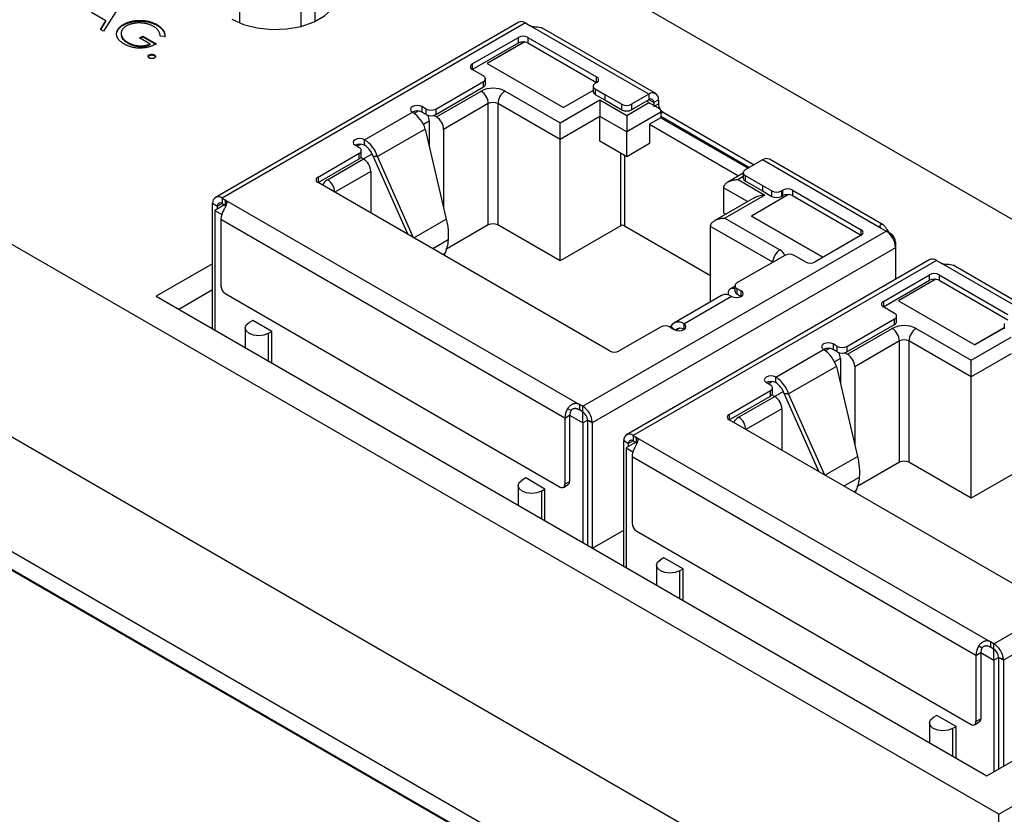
# Model space of a CAD drawing. Header units: millimetres. Extents: x 72 to 413, y 44 to 265.
# Tile 41 of 43: x 356 to 386, y 225 to 249. Entities that reach past the tile are written whole.
import ezdxf

# ---------------------------------------------------------------- set-up
doc = ezdxf.new("R2010")
doc.units = ezdxf.units.MM

msp = doc.modelspace()

# ---------------------------------------------------------------- linework, layer by layer
at = {"color": 7, "linetype": 'Continuous', "lineweight": 25}
for p, q in [((399.732, 234.717), (348.239, 264.443)), ((385.48, 225.111), (331.599, 256.216)), ((383.011, 220.833), (329.129, 251.938)), ((359.478, 249.081), (358.975, 248.292)), ((365.243, 248.584), (365.243, 249.163)), ((359.045, 248.598), (358.621, 248.842)), ((363.008, 248.536), (363.008, 248.918)), ((364.818, 248.918), (364.818, 248.432)), ((358.883, 248.345), (359.045, 248.598)), ((358.893, 248.339), (359.045, 248.577)), ((359.045, 248.577), (359.045, 248.598)), ((359.563, 248.472), (359.563, 248.493)), ((360.557, 248.465), (360.557, 248.486)), ((371.265, 248.556), (362.285, 243.371)), ((371.465, 248.536), (362.485, 243.352)), ((371.465, 248.536), (371.607, 248.454)), ((375.121, 246.425), (371.607, 248.454)), ((375.321, 246.445), (371.953, 248.389)), ((358.975, 248.292), (358.883, 248.345)), ((359.362, 248.224), (359.362, 248.245)), ((360.042, 248.091), (360.138, 248.147)), ((360.354, 247.911), (360.042, 248.091)), ((360.06, 248.081), (360.138, 248.126)), ((360.138, 248.147), (360.534, 247.918)), ((360.138, 248.126), (360.138, 248.147)), ((360.138, 248.126), (360.534, 247.897)), ((360.794, 248.138), (360.654, 248.14)), ((369.892, 247.321), (371.257, 248.109)), ((371.257, 247.946), (371.257, 248.109)), ((371.54, 248.109), (373.572, 246.936)), ((371.54, 248.109), (371.54, 247.946)), ((359.694, 247.939), (359.694, 247.96)), ((360.354, 247.89), (360.354, 247.911)), ((369.892, 247.158), (371.257, 247.946)), ((371.445, 247.976), (370.335, 247.335)), ((371.442, 247.975), (370.335, 247.335)), ((371.54, 247.946), (373.572, 246.772)), ((360.324, 247.569), (360.324, 247.589)), ((360.48, 247.569), (360.48, 247.589)), ((369.892, 247.321), (369.892, 247.158)), ((370.335, 247.335), (372.597, 246.029)), ((370.335, 247.335), (372.597, 246.029)), ((370.224, 246.966), (369.892, 247.158)), ((373.572, 246.772), (373.572, 246.936)), ((368.81, 245.987), (370.224, 246.803)), ((368.81, 245.823), (370.224, 246.64)), ((370.224, 246.64), (370.224, 246.803)), ((370.283, 246.721), (370.283, 246.885)), ((373.471, 246.666), (373.471, 246.503)), ((373.572, 246.772), (373.53, 246.748)), ((368.831, 245.754), (370.154, 246.517)), ((370.861, 246.517), (372.491, 245.576)), ((373.471, 246.534), (372.597, 246.029)), ((373.471, 246.534), (372.597, 246.029)), ((373.53, 246.585), (373.813, 246.421)), ((373.53, 246.585), (373.53, 246.421)), ((373.53, 246.421), (373.813, 246.258)), ((373.813, 246.421), (374.322, 246.127)), ((373.813, 246.421), (373.813, 246.258)), ((375.121, 246.425), (374.605, 246.127)), ((375.121, 246.425), (375.121, 246.262)), ((368.527, 245.987), (368.401, 246.06)), ((368.401, 246.06), (368.401, 245.896)), ((370.366, 246.15), (369.043, 245.386)), ((370.366, 242.559), (370.366, 246.15)), ((372.491, 245.086), (370.649, 246.15)), ((370.649, 246.15), (370.649, 242.559)), ((372.491, 245.576), (373.671, 246.258)), ((373.671, 246.258), (374.463, 245.801)), ((373.813, 246.258), (374.322, 245.964)), ((374.322, 245.964), (374.322, 246.127)), ((374.463, 245.801), (375.121, 246.18)), ((375.121, 246.262), (374.605, 245.964)), ((374.605, 246.127), (374.605, 245.964)), ((375.121, 246.18), (375.05, 246.221)), ((375.262, 246.18), (375.121, 246.262)), ((375.404, 246.262), (375.262, 246.18)), ((375.262, 246.18), (375.262, 246.058)), ((375.262, 246.058), (375.404, 246.14)), ((375.404, 246.262), (375.404, 246.14)), ((366.704, 245.08), (368.118, 245.896)), ((368.17, 245.862), (368.286, 245.929)), ((368.527, 245.823), (368.401, 245.896)), ((368.527, 245.823), (368.527, 245.987)), ((368.752, 245.8), (368.831, 245.754)), ((368.81, 245.987), (368.81, 245.823)), ((373.671, 245.768), (372.491, 245.086)), ((373.671, 245.033), (373.671, 245.768)), ((374.463, 245.311), (373.671, 245.768)), ((375.475, 245.895), (374.463, 245.311)), ((375.475, 245.895), (375.475, 245.731)), ((375.545, 245.895), (375.475, 245.854)), ((375.475, 245.772), (378.098, 244.258)), ((375.545, 245.895), (378.239, 244.339)), ((368.619, 245.631), (368.445, 245.531)), ((368.619, 245.631), (368.619, 244.888)), ((375.475, 245.731), (375.135, 245.535)), ((375.135, 245.535), (375.135, 244.964)), ((375.135, 245.535), (377.777, 244.01)), ((375.475, 245.731), (378.063, 244.237)), ((368.501, 245.396), (367.087, 244.579)), ((368.501, 245.396), (369.123, 242.726)), ((369.043, 245.386), (369.043, 243.065)), ((374.463, 244.576), (374.463, 245.311)), ((366.547, 244.844), (366.421, 244.917)), ((366.477, 244.884), (366.589, 244.949)), ((366.704, 244.917), (366.704, 245.08)), ((372.491, 241.496), (372.491, 245.086)), ((374.463, 244.576), (373.671, 245.033)), ((375.135, 244.964), (374.463, 244.576)), ((375.746, 221.626), (335.63, 244.785)), ((365.324, 243.974), (366.547, 244.68)), ((366.547, 244.517), (366.547, 244.68)), ((366.606, 244.599), (366.606, 244.762)), ((366.93, 244.656), (366.675, 244.509)), ((366.959, 244.583), (367.984, 242.275)), ((367.087, 244.579), (366.959, 244.583)), ((368.153, 242.178), (367.087, 244.579)), ((374.287, 242.533), (374.287, 244.678)), ((374.4, 244.613), (374.4, 242.533)), ((365.324, 243.811), (366.547, 244.517)), ((365.607, 243.892), (366.675, 244.509)), ((366.675, 244.509), (366.592, 244.556)), ((378.487, 244.482), (377.971, 244.184)), ((382.001, 242.454), (378.487, 244.482)), ((382.055, 242.558), (378.687, 244.502)), ((335.63, 244.248), (375.746, 221.09)), ((335.648, 244.259), (375.764, 221.1)), ((366.887, 244.141), (365.819, 243.525)), ((366.887, 244.141), (366.887, 242.909)), ((377.912, 244.089), (377.46, 243.827)), ((377.912, 244.103), (377.912, 243.939)), ((377.971, 244.021), (378.48, 243.727)), ((377.971, 244.021), (377.971, 243.858)), ((365.324, 243.974), (365.324, 243.811)), ((373.958, 238.827), (365.324, 243.811)), ((377.912, 243.987), (377.759, 243.899)), ((377.759, 243.899), (378.551, 243.441)), ((377.971, 243.858), (378.48, 243.564)), ((378.48, 243.727), (378.763, 243.564)), ((378.48, 243.727), (378.48, 243.564)), ((377.334, 243.654), (377.334, 242.919)), ((378.038, 243.247), (377.334, 243.654)), ((378.551, 243.441), (377.37, 242.76)), ((379.256, 243.458), (378.154, 242.821)), ((379.254, 243.456), (378.154, 242.821)), ((378.48, 243.564), (378.763, 243.401)), ((378.763, 243.401), (378.763, 243.564)), ((379.045, 243.564), (379.088, 243.588)), ((379.045, 243.564), (379.045, 243.401)), ((379.045, 243.401), (379.088, 243.425)), ((379.088, 243.425), (379.088, 243.588)), ((379.371, 243.588), (381.404, 242.415)), ((379.371, 243.588), (379.371, 243.425)), ((379.371, 243.425), (381.404, 242.251)), ((362.202, 243.188), (362.344, 243.109)), ((362.202, 239.482), (362.202, 243.188)), ((362.203, 243.206), (362.344, 243.109)), ((362.556, 243.147), (362.273, 242.984)), ((362.482, 243.189), (362.344, 243.109)), ((362.485, 243.352), (362.586, 243.293)), ((362.485, 243.352), (362.485, 243.188)), ((362.485, 243.188), (362.586, 243.13)), ((362.586, 243.293), (373.061, 237.246)), ((362.586, 243.13), (362.586, 243.293)), ((378.252, 243.37), (377.071, 242.689)), ((362.273, 242.984), (362.475, 242.868)), ((362.273, 242.984), (362.273, 239.441)), ((362.344, 243.025), (362.344, 243.109)), ((377.402, 242.88), (377.334, 242.919)), ((372.632, 236.841), (362.45, 242.719)), ((362.45, 242.719), (362.45, 240.759)), ((368.163, 242.172), (369.123, 242.726)), ((370.366, 242.559), (369.107, 241.833)), ((372.491, 241.496), (370.649, 242.559)), ((377.37, 242.76), (379, 241.819)), ((378.154, 242.821), (380.272, 241.598)), ((380.272, 241.598), (378.154, 242.821)), ((374.287, 242.533), (372.491, 241.496)), ((373.162, 237.188), (382.143, 242.372)), ((374.4, 242.533), (376.945, 241.063)), ((378.787, 241.451), (376.945, 242.515)), ((376.945, 240.282), (376.945, 242.515)), ((381.404, 242.251), (380.039, 241.464)), ((381.404, 242.251), (381.404, 242.415)), ((382.143, 242.372), (382.001, 242.454)), ((382.284, 242.29), (382.259, 242.276)), ((369.177, 242.112), (368.722, 241.849)), ((382.425, 242.045), (382.4, 242.031)), ((382.425, 242.045), (382.425, 241.882)), ((369.078, 241.716), (369.016, 241.68)), ((369.078, 241.716), (369.052, 241.659)), ((382.425, 241.882), (373.445, 236.698)), ((382.425, 241.882), (382.425, 240.946)), ((362.202, 241.409), (360.533, 240.446)), ((383.437, 241.529), (374.456, 236.345)), ((383.637, 241.509), (374.656, 236.325)), ((379.141, 241.656), (377.727, 240.839)), ((379.756, 241.464), (379.424, 241.656)), ((383.637, 241.509), (383.778, 241.428)), ((387.292, 239.399), (383.778, 241.428)), ((382.063, 240.295), (383.428, 241.083)), ((383.428, 240.92), (383.428, 241.083)), ((383.711, 241.083), (385.744, 239.909)), ((383.711, 241.083), (383.711, 240.92)), ((387.492, 239.419), (384.124, 241.363)), ((382.063, 240.132), (383.428, 240.92)), ((383.617, 240.95), (382.506, 240.309)), ((383.613, 240.948), (382.506, 240.309)), ((383.711, 240.92), (385.744, 239.746)), ((362.202, 240.631), (361.207, 240.057)), ((362.591, 240.514), (372.491, 234.799)), ((377.465, 240.525), (377.465, 240.485)), ((377.668, 240.743), (377.527, 240.662)), ((377.668, 240.757), (377.668, 240.594)), ((377.727, 240.676), (377.853, 240.603)), ((377.727, 240.676), (377.727, 240.513)), ((377.727, 240.513), (377.853, 240.44)), ((377.853, 240.44), (377.853, 240.603)), ((360.533, 240.446), (385.121, 226.251)), ((377.27, 240.469), (375.856, 239.653)), ((377.57, 240.44), (376.156, 239.623)), ((382.063, 240.295), (382.063, 240.132)), ((382.506, 240.309), (384.769, 239.003)), ((382.506, 240.309), (384.769, 239.003)), ((382.396, 239.94), (382.063, 240.132)), ((363.394, 239.732), (363.288, 239.671)), ((363.959, 239.406), (363.394, 239.732)), ((376.156, 239.623), (376.156, 239.46)), ((380.981, 238.96), (382.396, 239.777)), ((382.396, 239.613), (382.396, 239.777)), ((382.454, 239.695), (382.454, 239.858)), ((385.643, 239.64), (385.643, 239.477)), ((363.17, 239.508), (363.17, 238.923)), ((363.853, 239.345), (363.959, 239.406)), ((363.853, 239.345), (363.853, 238.529)), ((363.959, 238.468), (363.959, 239.406)), ((375.464, 239.533), (374.241, 238.827)), ((375.747, 239.533), (375.873, 239.46)), ((375.773, 239.565), (375.757, 239.527)), ((375.859, 239.468), (375.773, 239.565)), ((376.035, 239.498), (375.929, 239.437)), ((380.981, 238.797), (382.396, 239.613)), ((381.003, 238.728), (382.325, 239.491)), ((383.032, 239.491), (384.662, 238.55)), ((385.643, 239.507), (384.769, 239.003)), ((385.62, 239.494), (384.769, 239.003)), ((382.537, 239.123), (381.215, 238.36)), ((382.537, 235.533), (382.537, 239.123)), ((384.662, 238.06), (382.82, 239.123)), ((382.82, 239.123), (382.82, 235.533)), ((384.662, 238.55), (385.843, 239.232)), ((378.875, 238.054), (380.289, 238.87)), ((380.342, 238.836), (380.458, 238.903)), ((380.699, 238.96), (380.572, 239.033)), ((380.572, 239.033), (380.572, 238.87)), ((380.699, 238.797), (380.572, 238.87)), ((380.699, 238.797), (380.699, 238.96)), ((380.923, 238.774), (381.003, 238.728)), ((380.981, 238.96), (380.981, 238.797)), ((380.79, 238.605), (380.616, 238.504)), ((380.79, 238.605), (380.79, 237.862)), ((385.843, 238.742), (384.662, 238.06)), ((380.672, 238.369), (379.258, 237.553)), ((380.672, 238.369), (381.294, 235.699)), ((381.215, 238.36), (381.215, 236.039)), ((378.719, 237.817), (378.592, 237.89)), ((378.648, 237.858), (378.761, 237.923)), ((378.875, 237.89), (378.875, 238.054)), ((384.662, 234.469), (384.662, 238.06)), ((377.495, 236.948), (378.719, 237.654)), ((378.719, 237.491), (378.719, 237.654)), ((378.777, 237.572), (378.777, 237.736)), ((379.101, 237.63), (378.846, 237.482)), ((377.495, 236.784), (378.719, 237.491)), ((377.778, 236.866), (378.846, 237.482)), ((378.846, 237.482), (378.763, 237.53)), ((379.13, 237.557), (380.155, 235.249)), ((379.258, 237.553), (379.13, 237.557)), ((380.325, 235.151), (379.258, 237.553)), ((372.715, 237.119), (372.815, 237.062)), ((373.061, 237.246), (373.061, 237.083)), ((373.162, 237.188), (373.061, 237.246)), ((373.162, 237.024), (373.061, 237.083)), ((373.162, 237.024), (373.162, 237.188)), ((373.162, 236.698), (373.162, 237.024)), ((379.058, 237.115), (377.99, 236.499)), ((379.058, 237.115), (379.058, 235.882)), ((372.632, 236.841), (372.773, 236.922)), ((372.632, 236.841), (372.632, 234.881)), ((372.773, 236.922), (373.162, 236.698)), ((372.773, 236.922), (372.773, 234.963)), ((373.162, 236.698), (373.304, 236.779)), ((373.445, 236.716), (373.304, 236.782)), ((373.445, 236.698), (373.304, 236.782)), ((373.304, 236.782), (373.304, 233.066)), ((377.495, 236.948), (377.495, 236.784)), ((386.129, 231.8), (377.495, 236.784)), ((373.162, 236.698), (373.162, 233.155)), ((373.445, 236.698), (373.445, 232.992)), ((374.374, 236.179), (374.515, 236.083)), ((374.374, 236.162), (374.515, 236.083)), ((374.374, 232.456), (374.374, 236.162)), ((374.727, 236.121), (374.444, 235.958)), ((374.654, 236.163), (374.515, 236.083)), ((374.656, 236.325), (374.757, 236.267)), ((374.656, 236.325), (374.656, 236.162)), ((374.656, 236.162), (374.757, 236.104)), ((374.757, 236.267), (385.233, 230.22)), ((374.757, 236.104), (374.757, 236.267)), ((374.444, 235.958), (374.646, 235.841)), ((374.444, 235.958), (374.444, 232.415)), ((374.515, 235.999), (374.515, 236.083)), ((384.803, 229.814), (374.621, 235.692)), ((374.621, 235.692), (374.621, 233.733)), ((380.334, 235.146), (381.294, 235.699)), ((382.537, 235.533), (381.278, 234.806)), ((384.662, 234.469), (382.82, 235.533)), ((386.458, 235.506), (384.662, 234.469)), ((385.334, 230.161), (394.314, 235.346)), ((371.476, 235.067), (371.37, 235.005)), ((372.042, 234.74), (371.476, 235.067)), ((372.632, 234.881), (372.773, 234.963)), ((381.348, 235.085), (380.893, 234.823)), ((371.253, 234.842), (371.253, 234.257)), ((371.936, 234.679), (372.042, 234.74)), ((371.936, 234.679), (371.936, 233.863)), ((372.042, 233.802), (372.042, 234.74)), ((372.591, 234.789), (372.732, 234.871)), ((381.249, 234.689), (381.187, 234.653)), ((381.249, 234.689), (381.223, 234.633)), ((394.597, 234.856), (385.617, 229.671)), ((373.451, 232.988), (374.374, 233.521)), ((374.762, 233.488), (384.662, 227.773)), ((385.48, 225.111), (399.732, 233.338)), ((373.274, 233.09), (373.304, 233.107)), ((375.565, 232.706), (375.459, 232.645)), ((376.131, 232.379), (375.565, 232.706)), ((375.342, 232.482), (375.342, 231.897)), ((376.025, 232.318), (376.131, 232.379)), ((376.131, 231.441), (376.131, 232.379)), ((385.121, 226.251), (395.807, 232.42)), ((376.025, 232.318), (376.025, 231.502)), ((384.886, 230.093), (384.986, 230.035)), ((385.233, 230.22), (385.233, 230.056)), ((385.334, 230.161), (385.233, 230.22)), ((385.334, 229.998), (385.233, 230.056)), ((385.334, 229.998), (385.334, 230.161)), ((384.803, 229.814), (384.945, 229.896)), ((384.803, 229.814), (384.803, 227.855)), ((384.945, 229.896), (384.945, 227.936)), ((384.945, 229.896), (385.334, 229.671)), ((385.334, 229.671), (385.334, 229.998)), ((385.334, 229.671), (385.475, 229.753)), ((385.616, 229.689), (385.475, 229.756)), ((385.617, 229.671), (385.475, 229.756)), ((385.475, 229.756), (385.475, 226.456)), ((385.334, 229.671), (385.334, 226.374)), ((385.617, 229.671), (385.617, 226.537)), ((383.647, 228.04), (383.541, 227.979)), ((384.213, 227.714), (383.647, 228.04)), ((383.424, 227.816), (383.424, 227.231)), ((384.107, 227.652), (384.213, 227.714)), ((384.213, 226.775), (384.213, 227.714)), ((384.762, 227.763), (384.903, 227.845)), ((384.803, 227.855), (384.945, 227.936)), ((384.107, 227.652), (384.107, 226.837)), ((385.48, 224.333), (385.48, 225.111))]:
    msp.add_line(p, q, dxfattribs=at)
at = {"color": 7, "linetype": 'Continuous', "lineweight": 25, "flags": 128}
for points in [[(362.769, 248.652), (363.119, 248.494), (363.523, 248.389), (363.96, 248.343), (364.403, 248.358), (364.827, 248.434), (365.207, 248.567), (365.521, 248.748), (365.751, 248.968), (365.883, 249.212), (365.909, 249.468), (365.829, 249.72), (365.647, 249.954), (365.373, 250.156)], [(368.401, 246.06), (368.336, 246.085), (368.259, 246.093), (368.183, 246.085), (368.118, 246.06), (368.075, 246.022), (368.059, 245.978), (368.075, 245.934), (368.118, 245.896)], [(366.704, 245.08), (366.639, 245.105), (366.562, 245.114), (366.486, 245.105), (366.421, 245.08), (366.378, 245.042), (366.362, 244.998), (366.378, 244.954), (366.421, 244.917)], [(377.57, 240.44), (377.635, 240.414), (377.712, 240.406), (377.788, 240.414), (377.853, 240.44), (377.897, 240.477), (377.912, 240.521), (377.897, 240.565), (377.853, 240.603)], [(363.853, 239.345), (363.724, 239.295), (363.57, 239.277), (363.417, 239.295), (363.288, 239.345), (363.201, 239.42), (363.17, 239.508), (363.201, 239.596), (363.288, 239.671)], [(375.873, 239.46), (375.938, 239.435), (376.015, 239.426), (376.091, 239.435), (376.156, 239.46), (376.2, 239.497), (376.215, 239.541), (376.2, 239.586), (376.156, 239.623)], [(380.572, 239.033), (380.507, 239.058), (380.431, 239.067), (380.354, 239.058), (380.289, 239.033), (380.246, 238.996), (380.231, 238.952), (380.246, 238.907), (380.289, 238.87)], [(378.875, 238.054), (378.81, 238.079), (378.734, 238.087), (378.657, 238.079), (378.592, 238.054), (378.549, 238.016), (378.534, 237.972), (378.549, 237.928), (378.592, 237.89)], [(371.936, 234.679), (371.806, 234.629), (371.653, 234.611), (371.5, 234.629), (371.37, 234.679), (371.283, 234.754), (371.253, 234.842), (371.283, 234.93), (371.37, 235.005)], [(376.025, 232.318), (375.895, 232.268), (375.742, 232.251), (375.589, 232.268), (375.459, 232.318), (375.372, 232.393), (375.342, 232.482), (375.372, 232.57), (375.459, 232.645)], [(384.107, 227.652), (383.977, 227.602), (383.824, 227.585), (383.671, 227.602), (383.541, 227.652), (383.454, 227.727), (383.424, 227.816), (383.454, 227.904), (383.541, 227.979)]]:
    msp.add_lwpolyline(points, dxfattribs=at)
at = {"color": 7, "linetype": 'Continuous', "lineweight": 25}
for centre, radius, start, end in [((371.349, 248.382), 0.193, 52.9645, 115.725), ((371.398, 247.836), 0.307, 62.6097, 117.3903), ((371.398, 247.673), 0.307, 62.6097, 117.3903), ((369.923, 247.24), 0.0873, 110.7834, 249.2166), ((370.193, 246.885), 0.0873, 290.7834, 69.2166), ((373.542, 246.854), 0.0873, 290.7834, 69.2166), ((370.183, 246.731), 0.101, 294.3747, 354.3052), ((373.561, 246.666), 0.0873, 110.7834, 249.2166), ((370.507, 245.835), 0.769, 62.6097, 117.3903), ((369.905, 246.129), 0.461, 2.6055, 57.3945), ((371.109, 246.129), 0.461, 122.6055, 177.3945), ((373.572, 246.513), 0.101, 185.6948, 245.6253), ((375.231, 246.29), 0.175, 350.786, 129.2033), ((370.507, 245.877), 0.307, 62.6097, 117.3903), ((374.463, 246.4), 0.307, 242.6097, 297.3903), ((375.176, 246.194), 0.0873, 350.786, 129.2033), ((375.7, 246.151), 0.296, 182.2189, 213.7947), ((368.259, 245.623), 0.307, 62.61, 117.3846), ((367.614, 245.114), 0.931, 17.6411, 57.2214), ((368.669, 246.259), 0.307, 242.6097, 297.3903), ((368.669, 246.096), 0.307, 242.6097, 297.3903), ((368.2, 245.619), 0.419, 1.7446, 25.9735), ((368.583, 245.365), 0.461, 2.6055, 57.3945), ((374.463, 246.237), 0.307, 242.6097, 297.3903), ((375.12, 245.891), 0.355, 0.5466, 15.0375), ((375.69, 246.13), 0.276, 215.7357, 238.3381), ((366.562, 244.644), 0.307, 62.61, 117.3846), ((366.2, 244.297), 0.931, 17.6411, 57.2214), ((366.368, 244.395), 0.62, 17.6411, 57.2214), ((366.516, 244.762), 0.0873, 290.7834, 69.2166), ((366.506, 244.609), 0.101, 294.3747, 354.3052), ((366.426, 244.12), 0.461, 2.6055, 57.3945), ((378.604, 244.319), 0.201, 65.6929, 125.6176), ((378.002, 244.103), 0.0873, 110.7834, 249.2166), ((365.355, 243.892), 0.0873, 110.7834, 249.2166), ((365.723, 243.649), 0.269, 115.4511, 162.7488), ((365.359, 243.504), 0.461, 2.6055, 57.3945), ((378.012, 243.949), 0.101, 185.6948, 245.6253), ((378.904, 243.837), 0.307, 242.6097, 297.3903), ((379.229, 243.315), 0.307, 62.6097, 117.3903), ((379.229, 243.152), 0.307, 62.6097, 117.3903), ((362.375, 243.219), 0.172, 50.1284, 184.5607), ((362.564, 243.188), 0.362, 177.283, 180.0186), ((362.43, 243.121), 0.087, 50.5808, 187.8324), ((378.904, 243.674), 0.307, 242.6097, 297.3903), ((363.026, 242.699), 0.577, 148.8563, 178.0435), ((370.507, 242.286), 0.307, 62.6097, 117.3903), ((374.343, 242.423), 0.123, 62.6097, 117.3903), ((381.373, 242.333), 0.0873, 290.7834, 69.2166), ((381.808, 241.851), 0.619, 4.512, 57.2632), ((382.118, 242.031), 0.307, 2.6055, 57.3945), ((379.248, 241.43), 0.461, 122.6055, 177.3945), ((378.884, 241.576), 0.269, 17.2512, 64.5489), ((379.282, 241.383), 0.307, 62.6097, 117.3903), ((382.033, 241.882), 0.392, 0.0171, 2.6099), ((379.898, 241.737), 0.307, 242.6097, 297.3903), ((383.52, 241.355), 0.193, 52.9645, 115.725), ((383.569, 240.81), 0.307, 62.6097, 117.3903), ((377.758, 240.757), 0.0873, 110.7834, 249.2166), ((383.569, 240.647), 0.307, 62.6097, 117.3903), ((362.757, 240.773), 0.307, 182.6055, 237.3945), ((377.395, 240.197), 0.3, 54.1514, 114.5382), ((377.593, 240.547), 0.13, 54.5833, 189.6756), ((377.768, 240.604), 0.101, 185.6948, 245.6253), ((382.094, 240.213), 0.0873, 110.7834, 249.2166), ((382.365, 239.858), 0.0873, 290.7834, 69.2166), ((375.99, 239.426), 0.258, 49.9171, 147.3567), ((382.354, 239.705), 0.101, 294.3747, 354.3052), ((375.605, 239.26), 0.307, 62.6097, 117.3903), ((376.044, 239.325), 0.175, 50.3442, 138.1908), ((382.678, 238.808), 0.769, 62.6097, 117.3903), ((382.076, 239.102), 0.461, 2.6055, 57.3945), ((383.28, 239.102), 0.461, 122.6055, 177.3945), ((382.678, 238.85), 0.307, 62.6097, 117.3903), ((374.099, 239.1), 0.307, 242.6097, 297.3903), ((380.431, 238.597), 0.307, 62.61, 117.3846), ((379.785, 238.087), 0.931, 17.6411, 57.2214), ((380.84, 239.233), 0.307, 242.6097, 297.3903), ((380.84, 239.07), 0.307, 242.6097, 297.3903), ((380.371, 238.592), 0.419, 1.7446, 25.9735), ((380.754, 238.339), 0.461, 2.6055, 57.3945), ((378.734, 237.617), 0.307, 62.61, 117.3846), ((378.371, 237.271), 0.931, 17.6411, 57.2214), ((378.539, 237.369), 0.62, 17.6411, 57.2214), ((378.688, 237.736), 0.0873, 290.7834, 69.2166), ((378.677, 237.582), 0.101, 294.3747, 354.3052), ((378.598, 237.094), 0.461, 2.6055, 57.3945), ((373.209, 236.821), 0.577, 148.8563, 178.0435), ((373.062, 236.912), 0.289, 148.8563, 178.0435), ((372.828, 236.667), 0.619, 4.512, 57.2632), ((372.996, 236.765), 0.308, 3.1811, 57.3512), ((373.053, 236.698), 0.392, 0.0171, 2.6099), ((377.526, 236.866), 0.0873, 110.7834, 249.2166), ((377.894, 236.623), 0.269, 115.4511, 162.7488), ((377.53, 236.478), 0.461, 2.6055, 57.3945), ((374.546, 236.193), 0.172, 50.1284, 184.5607), ((374.736, 236.162), 0.362, 177.283, 180.0186), ((374.601, 236.095), 0.087, 50.5808, 187.8324), ((375.198, 235.673), 0.577, 148.8563, 178.0435), ((382.678, 235.26), 0.307, 62.6097, 117.3903), ((372.675, 234.952), 0.0986, 305.0133, 6.2988), ((372.546, 234.867), 0.0873, 230.7967, 9.214), ((374.928, 233.747), 0.307, 182.6055, 237.3945), ((385.38, 229.795), 0.577, 148.8563, 178.0435), ((385.233, 229.886), 0.289, 148.8563, 178.0435), ((384.999, 229.641), 0.619, 4.512, 57.2632), ((385.167, 229.739), 0.308, 3.1811, 57.3512), ((385.224, 229.671), 0.392, 0.0171, 2.6099), ((384.717, 227.841), 0.0873, 230.7967, 9.214), ((384.847, 227.925), 0.0986, 305.0133, 6.2988)]:
    msp.add_arc(centre, radius, start, end, dxfattribs=at)
for points, knots in [([(359.362, 248.245), (359.364, 248.257), (359.369, 248.28), (359.382, 248.315), (359.399, 248.348), (359.422, 248.38), (359.45, 248.41), (359.482, 248.439), (359.52, 248.467), (359.548, 248.484), (359.563, 248.493)], [0, 0, 0, 0, 0.127896, 0.253668, 0.376738, 0.499344, 0.621999, 0.745699, 0.871345, 1, 1, 1, 1]), ([(359.362, 248.224), (359.364, 248.236), (359.369, 248.259), (359.382, 248.294), (359.399, 248.327), (359.422, 248.359), (359.45, 248.389), (359.482, 248.419), (359.52, 248.446), (359.548, 248.464), (359.563, 248.472)], [0, 0, 0, 0, 0.127896, 0.253668, 0.376738, 0.499344, 0.621999, 0.745699, 0.871345, 1, 1, 1, 1]), ([(359.65, 248.447), (359.642, 248.442), (359.625, 248.431), (359.602, 248.415), (359.581, 248.398), (359.563, 248.38), (359.546, 248.361), (359.532, 248.341), (359.519, 248.32), (359.51, 248.299), (359.502, 248.277), (359.497, 248.255), (359.494, 248.232), (359.495, 248.21), (359.498, 248.188), (359.503, 248.165), (359.512, 248.143), (359.523, 248.121), (359.536, 248.098), (359.551, 248.077), (359.569, 248.056), (359.59, 248.035), (359.612, 248.015), (359.637, 247.996), (359.664, 247.977), (359.684, 247.966), (359.694, 247.96)], [0, 0, 0, 0, 0.038994, 0.077882, 0.116652, 0.155416, 0.194618, 0.234261, 0.274547, 0.315667, 0.35702, 0.398083, 0.439098, 0.479833, 0.521274, 0.562841, 0.605292, 0.648409, 0.691727, 0.735149, 0.778369, 0.821661, 0.865524, 0.909731, 0.954523, 1, 1, 1, 1]), ([(359.563, 248.493), (359.574, 248.499), (359.596, 248.512), (359.632, 248.529), (359.669, 248.544), (359.707, 248.558), (359.747, 248.57), (359.788, 248.581), (359.831, 248.591), (359.876, 248.598), (359.92, 248.605), (359.965, 248.609), (360.01, 248.612), (360.055, 248.613), (360.1, 248.612), (360.145, 248.609), (360.19, 248.604), (360.235, 248.598), (360.279, 248.59), (360.322, 248.58), (360.364, 248.569), (360.405, 248.556), (360.445, 248.541), (360.483, 248.524), (360.521, 248.506), (360.545, 248.493), (360.557, 248.486)], [0, 0, 0, 0, 0.042039, 0.083544, 0.124643, 0.165303, 0.206171, 0.246971, 0.288329, 0.329987, 0.371797, 0.412738, 0.453459, 0.494001, 0.534381, 0.574952, 0.615892, 0.65725, 0.699007, 0.740486, 0.782325, 0.824567, 0.867041, 0.9105, 0.954619, 1, 1, 1, 1]), ([(359.563, 248.472), (359.574, 248.479), (359.596, 248.491), (359.632, 248.508), (359.669, 248.523), (359.707, 248.537), (359.747, 248.55), (359.788, 248.561), (359.831, 248.57), (359.876, 248.578), (359.92, 248.584), (359.965, 248.588), (360.01, 248.591), (360.055, 248.592), (360.1, 248.591), (360.145, 248.588), (360.19, 248.584), (360.235, 248.577), (360.279, 248.569), (360.322, 248.56), (360.364, 248.548), (360.405, 248.535), (360.445, 248.52), (360.483, 248.504), (360.521, 248.486), (360.545, 248.472), (360.557, 248.465)], [0, 0, 0, 0, 0.042039, 0.083544, 0.124643, 0.165303, 0.206171, 0.246971, 0.288329, 0.329987, 0.371797, 0.412738, 0.453459, 0.494001, 0.534381, 0.574952, 0.615892, 0.65725, 0.699007, 0.740486, 0.782325, 0.824567, 0.867041, 0.9105, 0.954619, 1, 1, 1, 1]), ([(360.458, 248.432), (360.449, 248.438), (360.431, 248.448), (360.401, 248.462), (360.371, 248.475), (360.338, 248.487), (360.305, 248.497), (360.27, 248.507), (360.234, 248.515), (360.197, 248.522), (360.159, 248.528), (360.121, 248.532), (360.083, 248.535), (360.046, 248.537), (360.008, 248.536), (359.971, 248.535), (359.934, 248.532), (359.898, 248.527), (359.862, 248.521), (359.828, 248.514), (359.795, 248.506), (359.763, 248.496), (359.733, 248.486), (359.704, 248.474), (359.676, 248.461), (359.659, 248.451), (359.65, 248.447)], [0, 0, 0, 0, 0.042841, 0.085571, 0.127719, 0.170068, 0.212787, 0.255482, 0.298877, 0.342861, 0.386528, 0.429532, 0.471886, 0.513729, 0.555082, 0.596535, 0.63812, 0.679822, 0.721331, 0.761888, 0.802199, 0.841806, 0.88106, 0.920633, 0.960101, 1, 1, 1, 1]), ([(360.654, 248.14), (360.653, 248.154), (360.651, 248.183), (360.641, 248.225), (360.624, 248.266), (360.6, 248.305), (360.572, 248.342), (360.539, 248.375), (360.502, 248.406), (360.473, 248.424), (360.458, 248.432)], [0, 0, 0, 0, 0.136144, 0.269043, 0.398517, 0.5271, 0.652283, 0.77168, 0.887495, 1, 1, 1, 1]), ([(360.557, 248.486), (360.567, 248.481), (360.586, 248.469), (360.612, 248.452), (360.637, 248.433), (360.66, 248.415), (360.681, 248.395), (360.7, 248.376), (360.718, 248.355), (360.733, 248.334), (360.747, 248.313), (360.76, 248.29), (360.77, 248.267), (360.778, 248.243), (360.785, 248.218), (360.79, 248.192), (360.793, 248.165), (360.794, 248.147), (360.794, 248.138)], [0, 0, 0, 0, 0.061617, 0.122179, 0.182216, 0.241864, 0.30096, 0.359969, 0.419033, 0.478069, 0.537993, 0.59896, 0.661321, 0.725248, 0.79122, 0.858746, 0.928318, 1, 1, 1, 1]), ([(360.557, 248.465), (360.567, 248.46), (360.586, 248.449), (360.612, 248.431), (360.637, 248.413), (360.66, 248.394), (360.681, 248.375), (360.7, 248.355), (360.718, 248.334), (360.733, 248.313), (360.747, 248.292), (360.76, 248.269), (360.77, 248.246), (360.778, 248.222), (360.785, 248.197), (360.79, 248.171), (360.793, 248.144), (360.794, 248.126), (360.794, 248.117)], [0, 0, 0, 0, 0.061617, 0.122179, 0.182216, 0.241864, 0.30096, 0.359969, 0.419033, 0.478069, 0.537993, 0.59896, 0.661321, 0.725248, 0.79122, 0.858746, 0.928318, 1, 1, 1, 1]), ([(371.607, 248.454), (371.645, 248.432), (371.739, 248.424), (371.877, 248.418), (371.933, 248.401), (371.953, 248.389)], [0, 0, 0, 0, 0.25, 0.3749998, 0.4999674, 0.4999674, 0.4999674, 0.4999674]), ([(359.591, 247.909), (359.58, 247.915), (359.56, 247.927), (359.531, 247.946), (359.504, 247.965), (359.48, 247.985), (359.458, 248.005), (359.438, 248.025), (359.421, 248.046), (359.405, 248.067), (359.392, 248.088), (359.381, 248.109), (359.372, 248.131), (359.366, 248.153), (359.361, 248.176), (359.359, 248.199), (359.36, 248.222), (359.361, 248.237), (359.362, 248.245)], [0, 0, 0, 0, 0.069237, 0.136557, 0.202094, 0.266464, 0.329769, 0.391879, 0.453271, 0.514115, 0.57439, 0.634142, 0.693923, 0.754152, 0.81447, 0.875661, 0.937348, 1, 1, 1, 1]), ([(359.506, 248.175), (359.505, 248.165), (359.497, 248.116), (359.564, 248.03), (359.65, 247.97), (359.694, 247.939)], [0, 0, 0, 0, 0.105943, 0.552859, 1, 1, 1, 1]), ([(360.534, 247.918), (360.515, 247.908), (360.479, 247.888), (360.422, 247.863), (360.364, 247.841), (360.305, 247.822), (360.244, 247.808), (360.183, 247.798), (360.12, 247.791), (360.057, 247.789), (359.994, 247.79), (359.931, 247.795), (359.871, 247.805), (359.811, 247.818), (359.754, 247.835), (359.697, 247.855), (359.642, 247.88), (359.608, 247.899), (359.591, 247.909)], [0, 0, 0, 0, 0.071272, 0.139493, 0.204635, 0.267406, 0.328446, 0.388397, 0.447734, 0.507392, 0.566768, 0.625478, 0.684067, 0.743248, 0.804033, 0.866499, 0.931723, 1, 1, 1, 1]), ([(359.694, 247.96), (359.706, 247.953), (359.731, 247.94), (359.769, 247.922), (359.809, 247.906), (359.85, 247.892), (359.892, 247.881), (359.935, 247.872), (359.979, 247.865), (360.024, 247.861), (360.069, 247.859), (360.114, 247.859), (360.157, 247.862), (360.199, 247.867), (360.239, 247.874), (360.279, 247.884), (360.317, 247.896), (360.342, 247.906), (360.354, 247.911)], [0, 0, 0, 0, 0.07063, 0.138694, 0.204918, 0.269441, 0.332636, 0.395302, 0.457764, 0.520657, 0.582852, 0.643315, 0.70258, 0.760908, 0.81949, 0.878269, 0.938491, 1, 1, 1, 1]), ([(359.694, 247.939), (359.706, 247.932), (359.731, 247.919), (359.769, 247.901), (359.809, 247.885), (359.85, 247.872), (359.892, 247.86), (359.935, 247.851), (359.979, 247.845), (360.024, 247.84), (360.069, 247.838), (360.114, 247.838), (360.157, 247.841), (360.199, 247.846), (360.239, 247.854), (360.279, 247.864), (360.317, 247.876), (360.342, 247.886), (360.354, 247.89)], [0, 0, 0, 0, 0.07063, 0.138694, 0.204918, 0.269441, 0.332636, 0.395302, 0.457764, 0.520657, 0.582852, 0.643315, 0.70258, 0.760908, 0.81949, 0.878269, 0.938491, 1, 1, 1, 1]), ([(360.324, 247.499), (360.319, 247.502), (360.309, 247.509), (360.299, 247.52), (360.293, 247.532), (360.291, 247.544), (360.293, 247.557), (360.299, 247.569), (360.309, 247.58), (360.319, 247.586), (360.324, 247.589)], [0, 0, 0, 0, 0.1277566, 0.2494144, 0.3727965, 0.5001113, 0.6286099, 0.7506434, 0.8737684, 1, 1, 1, 1]), ([(360.294, 247.534), (360.296, 247.54), (360.3, 247.553), (360.315, 247.563), (360.324, 247.569)], [0, 0, 0, 0, 0.442047, 1, 1, 1, 1]), ([(360.324, 247.589), (360.329, 247.592), (360.34, 247.598), (360.36, 247.604), (360.38, 247.607), (360.402, 247.608), (360.424, 247.607), (360.445, 247.604), (360.463, 247.598), (360.474, 247.592), (360.48, 247.589)], [0, 0, 0, 0, 0.129097, 0.252046, 0.373905, 0.501038, 0.628171, 0.751376, 0.872426, 1, 1, 1, 1]), ([(360.324, 247.569), (360.329, 247.571), (360.34, 247.577), (360.36, 247.583), (360.38, 247.587), (360.402, 247.588), (360.424, 247.587), (360.445, 247.583), (360.463, 247.577), (360.474, 247.571), (360.48, 247.569)], [0, 0, 0, 0, 0.129097, 0.252046, 0.373905, 0.501038, 0.628171, 0.751376, 0.872426, 1, 1, 1, 1]), ([(360.48, 247.499), (360.474, 247.497), (360.464, 247.491), (360.445, 247.485), (360.424, 247.482), (360.402, 247.48), (360.38, 247.481), (360.359, 247.485), (360.34, 247.491), (360.329, 247.496), (360.324, 247.499)], [0, 0, 0, 0, 0.126178, 0.248821, 0.37154, 0.499984, 0.627244, 0.749226, 0.872298, 1, 1, 1, 1]), ([(360.48, 247.589), (360.485, 247.586), (360.494, 247.58), (360.505, 247.569), (360.511, 247.557), (360.513, 247.544), (360.511, 247.532), (360.505, 247.52), (360.494, 247.509), (360.485, 247.503), (360.48, 247.499)], [0, 0, 0, 0, 0.127519, 0.249986, 0.371792, 0.49887, 0.625948, 0.748492, 0.870959, 1, 1, 1, 1]), ([(360.48, 247.569), (360.49, 247.561), (360.509, 247.548), (360.51, 247.531), (360.51, 247.524)], [0, 0, 0, 0, 0.562163, 1, 1, 1, 1]), ([(373.671, 246.258), (373.671, 246.245), (373.671, 246.222), (373.671, 246.186), (373.672, 246.153), (373.672, 246.119), (373.671, 246.084), (373.671, 246.046), (373.671, 246.009), (373.672, 245.972), (373.672, 245.937), (373.672, 245.904), (373.672, 245.871), (373.672, 245.84), (373.672, 245.811), (373.671, 245.787), (373.671, 245.774), (373.671, 245.768)], [0, 0, 0, 0, 0.108786, 0.200528, 0.275149, 0.341309, 0.417526, 0.492123, 0.564804, 0.62965, 0.690996, 0.749733, 0.806212, 0.860787, 0.913833, 0.965761, 1, 1, 1, 1]), ([(375.121, 246.18), (375.141, 246.169), (375.173, 246.15), (375.21, 246.129), (375.236, 246.114), (375.247, 246.107), (375.278, 246.09), (375.294, 246.081), (375.326, 246.062), (375.34, 246.054), (375.394, 246.023), (375.429, 246.003), (375.462, 245.983)], [0, 0, 0, 0, 0.25, 0.375, 0.375, 0.5, 0.5, 0.625, 0.625, 0.75, 0.75, 1, 1, 1, 1]), ([(374.463, 245.801), (374.463, 245.788), (374.464, 245.765), (374.464, 245.729), (374.463, 245.695), (374.463, 245.662), (374.463, 245.627), (374.464, 245.589), (374.464, 245.552), (374.463, 245.515), (374.463, 245.48), (374.463, 245.446), (374.463, 245.414), (374.463, 245.383), (374.463, 245.354), (374.463, 245.33), (374.463, 245.316), (374.463, 245.311)], [0, 0, 0, 0, 0.1087862, 0.2005285, 0.2751493, 0.3413088, 0.4175263, 0.4921227, 0.5648039, 0.62965, 0.6909957, 0.7497334, 0.8062125, 0.8607874, 0.9138331, 0.965761, 1, 1, 1, 1]), ([(372.491, 245.086), (372.491, 245.095), (372.491, 245.111), (372.491, 245.139), (372.491, 245.169), (372.491, 245.201), (372.491, 245.234), (372.491, 245.268), (372.491, 245.304), (372.49, 245.341), (372.49, 245.379), (372.491, 245.415), (372.491, 245.449), (372.491, 245.482), (372.491, 245.516), (372.491, 245.548), (372.491, 245.568), (372.491, 245.576)], [0, 0, 0, 0, 0.051816, 0.104474, 0.158436, 0.214075, 0.271115, 0.330777, 0.39479, 0.46374, 0.534897, 0.608107, 0.683463, 0.74708, 0.82779, 0.92536, 1, 1, 1, 1]), ([(377.334, 243.654), (377.335, 243.662), (377.336, 243.678), (377.342, 243.702), (377.352, 243.726), (377.367, 243.749), (377.386, 243.771), (377.408, 243.793), (377.436, 243.813), (377.467, 243.832), (377.502, 243.849), (377.54, 243.864), (377.578, 243.876), (377.618, 243.885), (377.663, 243.893), (377.711, 243.898), (377.744, 243.898), (377.759, 243.899)], [0, 0, 0, 0, 0.051816, 0.104474, 0.158436, 0.214075, 0.271115, 0.330777, 0.39479, 0.46374, 0.534897, 0.608107, 0.683463, 0.74708, 0.82779, 0.92536, 1, 1, 1, 1]), ([(378.253, 243.368), (378.291, 243.387), (378.382, 243.433), (378.489, 243.438), (378.551, 243.441)], [0, 0, 0, 0, 0.427002, 1, 1, 1, 1]), ([(362.533, 242.998), (362.538, 243.008), (362.55, 243.028), (362.566, 243.058), (362.582, 243.087), (362.597, 243.115), (362.609, 243.142), (362.619, 243.166), (362.626, 243.188), (362.63, 243.208), (362.63, 243.226), (362.628, 243.242), (362.623, 243.256), (362.615, 243.268), (362.606, 243.279), (362.596, 243.287), (362.589, 243.292), (362.586, 243.293)], [0, 0, 0, 0, 0.083518, 0.167584, 0.251917, 0.335083, 0.415846, 0.493426, 0.567402, 0.637474, 0.703292, 0.764616, 0.821739, 0.874907, 0.924369, 0.970547, 1, 1, 1, 1]), ([(369.123, 242.726), (369.129, 242.697), (369.142, 242.639), (369.158, 242.553), (369.17, 242.467), (369.178, 242.382), (369.182, 242.299), (369.183, 242.217), (369.18, 242.155), (369.177, 242.12), (369.177, 242.112)], [0, 0, 0, 0, 0.1363521, 0.2727113, 0.4090801, 0.5454557, 0.6818274, 0.8181893, 0.9545437, 1, 1, 1, 1]), ([(376.945, 242.515), (376.946, 242.523), (376.947, 242.539), (376.953, 242.563), (376.964, 242.587), (376.978, 242.61), (376.997, 242.632), (377.019, 242.654), (377.047, 242.674), (377.078, 242.693), (377.113, 242.71), (377.151, 242.725), (377.189, 242.737), (377.229, 242.746), (377.274, 242.754), (377.323, 242.759), (377.355, 242.759), (377.37, 242.76)], [0, 0, 0, 0, 0.051816, 0.104474, 0.158436, 0.214075, 0.271115, 0.330777, 0.39479, 0.46374, 0.534897, 0.608107, 0.683463, 0.74708, 0.82779, 0.92536, 1, 1, 1, 1]), ([(382.284, 242.29), (382.246, 242.312), (382.192, 242.39), (382.117, 242.506), (382.054, 242.566), (381.994, 242.577), (381.943, 242.534), (381.963, 242.476), (382.001, 242.454)], [0, 0, 0, 0, 0.250001, 0.375001, 0.5, 0.625, 0.75, 1, 1, 1, 1]), ([(383.778, 241.428), (383.816, 241.406), (383.911, 241.398), (384.049, 241.392), (384.104, 241.375), (384.124, 241.363)], [0, 0, 0, 0, 0.25, 0.3749998, 0.4999674, 0.4999674, 0.4999674, 0.4999674]), ([(384.662, 238.06), (384.662, 238.068), (384.662, 238.085), (384.662, 238.113), (384.662, 238.143), (384.662, 238.175), (384.662, 238.208), (384.662, 238.242), (384.662, 238.278), (384.662, 238.315), (384.662, 238.352), (384.662, 238.389), (384.662, 238.423), (384.662, 238.456), (384.662, 238.489), (384.662, 238.522), (384.662, 238.541), (384.662, 238.55)], [0, 0, 0, 0, 0.051816, 0.104474, 0.158436, 0.214075, 0.271115, 0.330777, 0.39479, 0.46374, 0.534897, 0.608107, 0.683463, 0.74708, 0.82779, 0.92536, 1, 1, 1, 1]), ([(373.061, 237.246), (373.057, 237.248), (373.047, 237.253), (373.031, 237.259), (373.012, 237.264), (372.99, 237.268), (372.966, 237.269), (372.94, 237.269), (372.913, 237.265), (372.884, 237.258), (372.855, 237.247), (372.826, 237.232), (372.798, 237.214), (372.772, 237.192), (372.748, 237.167), (372.729, 237.142), (372.719, 237.126), (372.715, 237.119)], [0, 0, 0, 0, 0.0445019, 0.0917196, 0.1424065, 0.1968653, 0.2553516, 0.3181557, 0.3854339, 0.4568603, 0.5321235, 0.610859, 0.6925688, 0.7762668, 0.860641, 0.9443755, 1, 1, 1, 1]), ([(373.061, 237.083), (373.055, 237.086), (373.042, 237.093), (373.02, 237.102), (372.998, 237.11), (372.976, 237.115), (372.954, 237.119), (372.933, 237.12), (372.914, 237.119), (372.895, 237.116), (372.879, 237.112), (372.864, 237.106), (372.85, 237.098), (372.838, 237.09), (372.828, 237.08), (372.82, 237.071), (372.816, 237.064), (372.815, 237.062)], [0, 0, 0, 0, 0.0936571, 0.1852715, 0.2750918, 0.361431, 0.4427161, 0.5179331, 0.5873377, 0.6516881, 0.7118923, 0.7685905, 0.8222868, 0.8734261, 0.9223392, 0.9693519, 1, 1, 1, 1]), ([(374.704, 235.971), (374.71, 235.981), (374.721, 236.001), (374.738, 236.031), (374.754, 236.061), (374.768, 236.089), (374.78, 236.115), (374.79, 236.14), (374.797, 236.162), (374.801, 236.182), (374.801, 236.2), (374.799, 236.216), (374.794, 236.23), (374.787, 236.242), (374.777, 236.253), (374.767, 236.261), (374.76, 236.265), (374.757, 236.267)], [0, 0, 0, 0, 0.083518, 0.167584, 0.251917, 0.335083, 0.415846, 0.493426, 0.567402, 0.637474, 0.703292, 0.764616, 0.821739, 0.874907, 0.924369, 0.970547, 1, 1, 1, 1]), ([(381.294, 235.699), (381.3, 235.67), (381.314, 235.613), (381.329, 235.526), (381.341, 235.441), (381.349, 235.356), (381.354, 235.273), (381.354, 235.191), (381.351, 235.129), (381.349, 235.094), (381.348, 235.085)], [0, 0, 0, 0, 0.1363521, 0.2727113, 0.4090801, 0.5454557, 0.6818274, 0.8181893, 0.9545437, 1, 1, 1, 1]), ([(385.233, 230.22), (385.228, 230.222), (385.219, 230.227), (385.202, 230.233), (385.183, 230.238), (385.161, 230.242), (385.137, 230.243), (385.112, 230.242), (385.084, 230.239), (385.055, 230.232), (385.026, 230.221), (384.997, 230.206), (384.969, 230.188), (384.943, 230.166), (384.919, 230.141), (384.9, 230.116), (384.89, 230.1), (384.886, 230.093)], [0, 0, 0, 0, 0.044502, 0.09172, 0.142407, 0.196865, 0.255352, 0.318156, 0.385434, 0.45686, 0.532124, 0.610859, 0.692569, 0.776267, 0.860641, 0.944375, 1, 1, 1, 1]), ([(385.233, 230.056), (385.226, 230.06), (385.213, 230.067), (385.192, 230.076), (385.17, 230.083), (385.147, 230.089), (385.126, 230.092), (385.105, 230.094), (385.085, 230.093), (385.067, 230.09), (385.05, 230.086), (385.035, 230.079), (385.021, 230.072), (385.01, 230.063), (384.999, 230.054), (384.992, 230.044), (384.988, 230.038), (384.986, 230.035)], [0, 0, 0, 0, 0.093657, 0.185271, 0.275092, 0.361431, 0.442716, 0.517933, 0.587338, 0.651688, 0.711892, 0.768591, 0.822287, 0.873426, 0.922339, 0.969352, 1, 1, 1, 1])]:
    msp.add_open_spline(points, degree=3, knots=knots, dxfattribs=at)
for points in [[(369.177, 242.112), (369.164, 241.965), (369.131, 241.831), (369.078, 241.716)], [(381.348, 235.085), (381.335, 234.939), (381.302, 234.804), (381.249, 234.689)]]:
    msp.add_open_spline(points, degree=3, dxfattribs=at)

doc.saveas('drawing.dxf')
